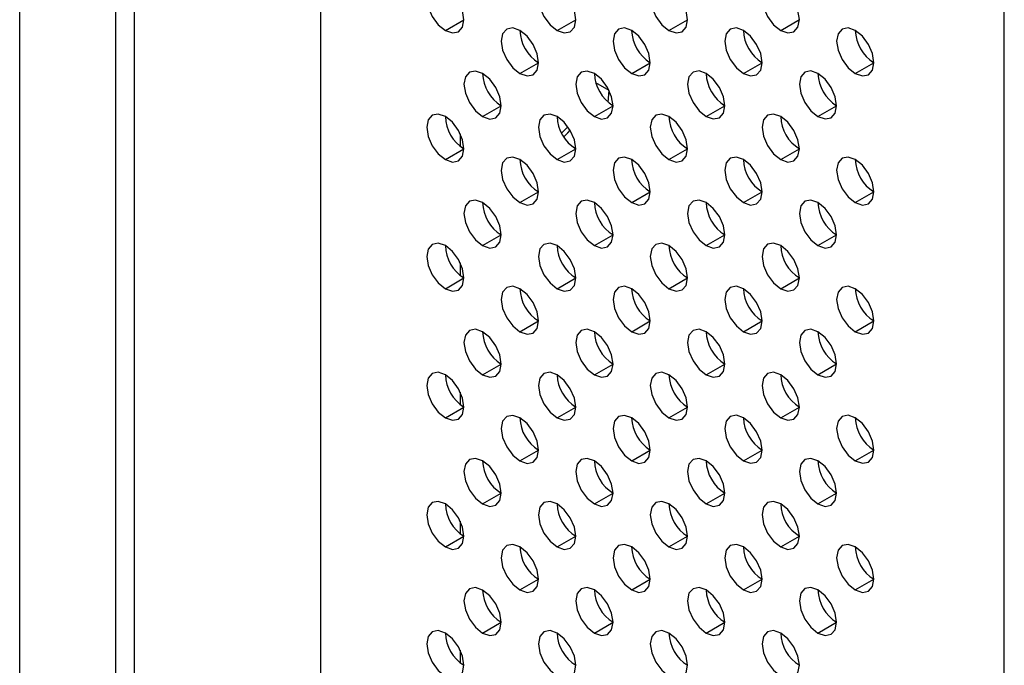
# Model space of a CAD drawing. Header units: millimetres. Extents: x 0 to 1118, y 0 to 864.
# Tile 78 of 254: x 867.3 to 873.52, y 631.19 to 635.27. Entities that reach past the tile are written whole.
import ezdxf

# ---------------------------------------------------------------- set-up
doc = ezdxf.new("R2010")
doc.units = ezdxf.units.MM

msp = doc.modelspace()

# ---------------------------------------------------------------- linework, layer by layer
at = {"color": 7, "linetype": 'Continuous', "lineweight": 25}
for p, q in [((867.2965, 611.7396), (867.2965, 687.6743)), ((869.1993, 686.6986), (869.1993, 611.7061)), ((867.9029, 685.678), (867.9029, 611.5021)), ((868.0207, 685.61), (868.0207, 611.4341)), ((873.5244, 609.2093), (873.5244, 684.229)), ((869.9889, 635.2022), (870.1067, 635.2702)), ((870.696, 635.2022), (870.8138, 635.2703)), ((871.4031, 635.2023), (871.5209, 635.2703)), ((872.1102, 635.2024), (872.228, 635.2704)), ((870.4603, 634.93), (870.5781, 634.9981)), ((871.1674, 634.9301), (871.2852, 634.9981)), ((871.8745, 634.9302), (871.9923, 634.9982)), ((872.5816, 634.9302), (872.6994, 634.9983)), ((871.0184, 634.7487), (871.0259, 634.8216)), ((870.2246, 634.6578), (870.3424, 634.7259)), ((870.9317, 634.6579), (871.0495, 634.7259)), ((871.6388, 634.658), (871.7566, 634.726)), ((872.3459, 634.658), (872.4637, 634.7261)), ((870.0831, 634.5489), (870.0831, 634.47)), ((869.9889, 634.3856), (870.1067, 634.4536)), ((870.696, 634.3857), (870.8138, 634.4537)), ((871.4031, 634.3857), (871.5209, 634.4538)), ((872.1102, 634.3858), (872.228, 634.4538)), ((870.4603, 634.1135), (870.5781, 634.1815)), ((871.1674, 634.1135), (871.2852, 634.1816)), ((871.8745, 634.1136), (871.9923, 634.1816)), ((872.5816, 634.1137), (872.6994, 634.1817)), ((870.2246, 633.8413), (870.3424, 633.9093)), ((870.9317, 633.8413), (871.0495, 633.9094)), ((871.6388, 633.8414), (871.7566, 633.9094)), ((872.3459, 633.8415), (872.4637, 633.9095)), ((870.0831, 633.7324), (870.0831, 633.6535)), ((869.9889, 633.5691), (870.1067, 633.6371)), ((870.696, 633.5691), (870.8138, 633.6372)), ((871.4031, 633.5692), (871.5209, 633.6372)), ((872.1102, 633.5693), (872.228, 633.6373)), ((870.4603, 633.2969), (870.5781, 633.365)), ((871.1674, 633.297), (871.2852, 633.365)), ((871.8745, 633.2971), (871.9923, 633.3651)), ((872.5816, 633.2971), (872.6994, 633.3652)), ((870.2246, 633.0247), (870.3424, 633.0928)), ((870.9317, 633.0248), (871.0495, 633.0928)), ((871.6388, 633.0249), (871.7566, 633.0929)), ((872.3459, 633.0249), (872.4637, 633.093)), ((870.0831, 632.9159), (870.0831, 632.8369)), ((869.9889, 632.7525), (870.1067, 632.8206)), ((870.696, 632.7526), (870.8138, 632.8206)), ((871.4031, 632.7527), (871.5209, 632.8207)), ((872.1102, 632.7527), (872.228, 632.8208)), ((870.4603, 632.4804), (870.5781, 632.5484)), ((871.1674, 632.4805), (871.2852, 632.5485)), ((871.8745, 632.4805), (871.9923, 632.5486)), ((872.5816, 632.4806), (872.6994, 632.5486)), ((870.2246, 632.2082), (870.3424, 632.2762)), ((870.9317, 632.2083), (871.0495, 632.2763)), ((871.6388, 632.2083), (871.7566, 632.2764)), ((872.3459, 632.2084), (872.4637, 632.2764)), ((870.0831, 632.0993), (870.0831, 632.0204)), ((869.9889, 631.936), (870.1067, 632.004)), ((870.696, 631.9361), (870.8138, 632.0041)), ((871.4031, 631.9361), (871.5209, 632.0042)), ((872.1102, 631.9362), (872.228, 632.0042)), ((870.4603, 631.6639), (870.5781, 631.7319)), ((871.1674, 631.6639), (871.2852, 631.732)), ((871.8745, 631.664), (871.9923, 631.732)), ((872.5816, 631.6641), (872.6994, 631.7321)), ((870.2246, 631.3917), (870.3424, 631.4597)), ((870.9317, 631.3917), (871.0495, 631.4598)), ((871.6388, 631.3918), (871.7566, 631.4598)), ((872.3459, 631.3919), (872.4637, 631.4599)), ((870.0831, 631.2828), (870.0831, 631.2038))]:
    msp.add_line(p, q, dxfattribs=at)
at = {"color": 8, "linetype": 'Continuous', "lineweight": 25}
msp.add_line((871.0257, 634.8218), (870.9413, 634.8705), dxfattribs=at)
at = {"color": 7, "linetype": 'Continuous', "lineweight": 25, "flags": 128}
for points in [[(869.9889, 635.4743), (869.9438, 635.49), (869.9055, 635.4826), (869.88, 635.4532), (869.871, 635.4063), (869.88, 635.349), (869.9055, 635.2901), (869.9438, 635.2386), (869.9889, 635.2022)], [(869.9889, 635.2022), (870.034, 635.1865), (870.0722, 635.1939), (870.0977, 635.2233), (870.1067, 635.2702), (870.0977, 635.3275), (870.0722, 635.3864), (870.034, 635.4379), (869.9889, 635.4743)], [(870.696, 635.4744), (870.6509, 635.4901), (870.6126, 635.4826), (870.5871, 635.4532), (870.5781, 635.4063), (870.5871, 635.3491), (870.6126, 635.2902), (870.6509, 635.2386), (870.696, 635.2022)], [(870.696, 635.2022), (870.7411, 635.1865), (870.7793, 635.194), (870.8048, 635.2234), (870.8138, 635.2703), (870.8048, 635.3275), (870.7793, 635.3864), (870.7411, 635.438), (870.696, 635.4744)], [(871.4031, 635.4745), (871.358, 635.4901), (871.3197, 635.4827), (871.2942, 635.4533), (871.2852, 635.4064), (871.2942, 635.3492), (871.3197, 635.2903), (871.358, 635.2387), (871.4031, 635.2023)], [(871.4031, 635.2023), (871.4482, 635.1866), (871.4864, 635.194), (871.5119, 635.2234), (871.5209, 635.2703), (871.5119, 635.3276), (871.4864, 635.3865), (871.4482, 635.4381), (871.4031, 635.4745)], [(872.1102, 635.4745), (872.0651, 635.4902), (872.0268, 635.4828), (872.0013, 635.4534), (871.9923, 635.4065), (872.0013, 635.3492), (872.0268, 635.2903), (872.0651, 635.2387), (872.1102, 635.2024)], [(872.1102, 635.2024), (872.1553, 635.1867), (872.1935, 635.1941), (872.2191, 635.2235), (872.228, 635.2704), (872.2191, 635.3277), (872.1935, 635.3866), (872.1553, 635.4381), (872.1102, 635.4745)], [(870.4603, 635.2022), (870.4152, 635.2179), (870.3769, 635.2104), (870.3514, 635.181), (870.3424, 635.1341), (870.3514, 635.0769), (870.3769, 635.018), (870.4152, 634.9664), (870.4603, 634.93)], [(870.4603, 634.93), (870.5054, 634.9143), (870.5436, 634.9218), (870.5691, 634.9512), (870.5781, 634.9981), (870.5691, 635.0553), (870.5436, 635.1142), (870.5054, 635.1658), (870.4603, 635.2022)], [(871.1674, 635.2023), (871.1223, 635.2179), (871.084, 635.2105), (871.0585, 635.1811), (871.0495, 635.1342), (871.0585, 635.077), (871.084, 635.0181), (871.1223, 634.9665), (871.1674, 634.9301)], [(871.1674, 634.9301), (871.2125, 634.9144), (871.2507, 634.9218), (871.2762, 634.9512), (871.2852, 634.9981), (871.2762, 635.0554), (871.2507, 635.1143), (871.2125, 635.1659), (871.1674, 635.2023)], [(871.8745, 635.2023), (871.8294, 635.218), (871.7911, 635.2106), (871.7656, 635.1812), (871.7566, 635.1343), (871.7656, 635.077), (871.7911, 635.0181), (871.8294, 634.9665), (871.8745, 634.9302)], [(871.8745, 634.9302), (871.9196, 634.9145), (871.9578, 634.9219), (871.9834, 634.9513), (871.9923, 634.9982), (871.9834, 635.0555), (871.9578, 635.1144), (871.9196, 635.1659), (871.8745, 635.2023)], [(872.5816, 635.2024), (872.5365, 635.2181), (872.4982, 635.2106), (872.4727, 635.1812), (872.4637, 635.1343), (872.4727, 635.0771), (872.4982, 635.0182), (872.5365, 634.9666), (872.5816, 634.9302)], [(872.5816, 634.9302), (872.6267, 634.9145), (872.6649, 634.922), (872.6905, 634.9514), (872.6994, 634.9983), (872.6905, 635.0555), (872.6649, 635.1144), (872.6267, 635.166), (872.5816, 635.2024)], [(870.2246, 634.93), (870.1795, 634.9457), (870.1412, 634.9382), (870.1157, 634.9088), (870.1067, 634.8619), (870.1157, 634.8047), (870.1412, 634.7458), (870.1795, 634.6942), (870.2246, 634.6578)], [(870.9317, 634.9301), (870.8866, 634.9457), (870.8483, 634.9383), (870.8228, 634.9089), (870.8138, 634.862), (870.8228, 634.8047), (870.8483, 634.7459), (870.8866, 634.6943), (870.9317, 634.6579)], [(871.6388, 634.9301), (871.5937, 634.9458), (871.5554, 634.9384), (871.5299, 634.909), (871.5209, 634.8621), (871.5299, 634.8048), (871.5554, 634.7459), (871.5937, 634.6943), (871.6388, 634.658)], [(872.3459, 634.9302), (872.3008, 634.9459), (872.2625, 634.9384), (872.237, 634.909), (872.228, 634.8621), (872.237, 634.8049), (872.2625, 634.746), (872.3008, 634.6944), (872.3459, 634.658)], [(870.2246, 634.6578), (870.2697, 634.6421), (870.3079, 634.6496), (870.3334, 634.679), (870.3424, 634.7259), (870.3334, 634.7831), (870.3079, 634.842), (870.2697, 634.8936), (870.2246, 634.93)], [(870.9317, 634.6579), (870.9768, 634.6422), (871.015, 634.6496), (871.0405, 634.679), (871.0495, 634.7259), (871.0405, 634.7832), (871.015, 634.8421), (870.9768, 634.8937), (870.9317, 634.9301)], [(871.6388, 634.658), (871.6839, 634.6423), (871.7221, 634.6497), (871.7476, 634.6791), (871.7566, 634.726), (871.7476, 634.7833), (871.7221, 634.8422), (871.6839, 634.8937), (871.6388, 634.9301)], [(872.3459, 634.658), (872.391, 634.6423), (872.4292, 634.6498), (872.4548, 634.6792), (872.4637, 634.7261), (872.4548, 634.7833), (872.4292, 634.8422), (872.391, 634.8938), (872.3459, 634.9302)], [(869.9889, 634.6578), (869.9438, 634.6735), (869.9055, 634.666), (869.88, 634.6366), (869.871, 634.5897), (869.88, 634.5325), (869.9055, 634.4736), (869.9438, 634.422), (869.9889, 634.3856)], [(869.9889, 634.3856), (870.034, 634.3699), (870.0722, 634.3774), (870.0977, 634.4068), (870.1067, 634.4537), (870.0977, 634.5109), (870.0722, 634.5698), (870.034, 634.6214), (869.9889, 634.6578)], [(870.696, 634.6579), (870.6509, 634.6735), (870.6126, 634.6661), (870.5871, 634.6367), (870.5781, 634.5898), (870.5871, 634.5325), (870.6126, 634.4736), (870.6509, 634.4221), (870.696, 634.3857)], [(870.696, 634.3857), (870.7411, 634.37), (870.7793, 634.3774), (870.8048, 634.4068), (870.8138, 634.4537), (870.8048, 634.511), (870.7793, 634.5699), (870.7411, 634.6215), (870.696, 634.6579)], [(871.4031, 634.6579), (871.358, 634.6736), (871.3197, 634.6662), (871.2942, 634.6368), (871.2852, 634.5899), (871.2942, 634.5326), (871.3197, 634.4737), (871.358, 634.4221), (871.4031, 634.3857)], [(871.4031, 634.3857), (871.4482, 634.3701), (871.4864, 634.3775), (871.5119, 634.4069), (871.5209, 634.4538), (871.5119, 634.5111), (871.4864, 634.57), (871.4482, 634.6215), (871.4031, 634.6579)], [(872.1102, 634.658), (872.0651, 634.6737), (872.0268, 634.6662), (872.0013, 634.6368), (871.9923, 634.5899), (872.0013, 634.5327), (872.0268, 634.4738), (872.0651, 634.4222), (872.1102, 634.3858)], [(872.1102, 634.3858), (872.1553, 634.3701), (872.1935, 634.3776), (872.2191, 634.407), (872.228, 634.4539), (872.2191, 634.5111), (872.1935, 634.57), (872.1553, 634.6216), (872.1102, 634.658)], [(870.7377, 634.5298), (870.7626, 634.5542), (870.7783, 634.5716)], [(870.4603, 634.3857), (870.4152, 634.4013), (870.3769, 634.3939), (870.3514, 634.3645), (870.3424, 634.3176), (870.3514, 634.2603), (870.3769, 634.2014), (870.4152, 634.1499), (870.4603, 634.1135)], [(870.4603, 634.1135), (870.5054, 634.0978), (870.5436, 634.1052), (870.5691, 634.1346), (870.5781, 634.1815), (870.5691, 634.2388), (870.5436, 634.2977), (870.5054, 634.3493), (870.4603, 634.3857)], [(871.1674, 634.3857), (871.1223, 634.4014), (871.084, 634.394), (871.0585, 634.3646), (871.0495, 634.3177), (871.0585, 634.2604), (871.084, 634.2015), (871.1223, 634.1499), (871.1674, 634.1135)], [(871.1674, 634.1135), (871.2125, 634.0979), (871.2507, 634.1053), (871.2762, 634.1347), (871.2852, 634.1816), (871.2762, 634.2389), (871.2507, 634.2978), (871.2125, 634.3493), (871.1674, 634.3857)], [(871.8745, 634.3858), (871.8294, 634.4015), (871.7911, 634.394), (871.7656, 634.3646), (871.7566, 634.3177), (871.7656, 634.2605), (871.7911, 634.2016), (871.8294, 634.15), (871.8745, 634.1136)], [(871.8745, 634.1136), (871.9196, 634.0979), (871.9578, 634.1054), (871.9834, 634.1348), (871.9923, 634.1817), (871.9834, 634.2389), (871.9578, 634.2978), (871.9196, 634.3494), (871.8745, 634.3858)], [(872.5816, 634.3859), (872.5365, 634.4015), (872.4982, 634.3941), (872.4727, 634.3647), (872.4637, 634.3178), (872.4727, 634.2605), (872.4982, 634.2016), (872.5365, 634.1501), (872.5816, 634.1137)], [(872.5816, 634.1137), (872.6267, 634.098), (872.6649, 634.1054), (872.6905, 634.1348), (872.6994, 634.1817), (872.6905, 634.239), (872.6649, 634.2979), (872.6267, 634.3495), (872.5816, 634.3859)], [(870.2246, 634.1135), (870.1795, 634.1291), (870.1412, 634.1217), (870.1157, 634.0923), (870.1067, 634.0454), (870.1157, 633.9881), (870.1412, 633.9292), (870.1795, 633.8777), (870.2246, 633.8413)], [(870.9317, 634.1135), (870.8866, 634.1292), (870.8483, 634.1218), (870.8228, 634.0924), (870.8138, 634.0455), (870.8228, 633.9882), (870.8483, 633.9293), (870.8866, 633.8777), (870.9317, 633.8413)], [(871.6388, 634.1136), (871.5937, 634.1293), (871.5554, 634.1218), (871.5299, 634.0924), (871.5209, 634.0455), (871.5299, 633.9883), (871.5554, 633.9294), (871.5937, 633.8778), (871.6388, 633.8414)], [(872.3459, 634.1137), (872.3008, 634.1293), (872.2625, 634.1219), (872.237, 634.0925), (872.228, 634.0456), (872.237, 633.9883), (872.2625, 633.9294), (872.3008, 633.8779), (872.3459, 633.8415)], [(870.2246, 633.8413), (870.2697, 633.8256), (870.3079, 633.833), (870.3334, 633.8624), (870.3424, 633.9093), (870.3334, 633.9666), (870.3079, 634.0255), (870.2697, 634.0771), (870.2246, 634.1135)], [(870.9317, 633.8413), (870.9768, 633.8257), (871.015, 633.8331), (871.0405, 633.8625), (871.0495, 633.9094), (871.0405, 633.9667), (871.015, 634.0256), (870.9768, 634.0771), (870.9317, 634.1135)], [(871.6388, 633.8414), (871.6839, 633.8257), (871.7221, 633.8332), (871.7476, 633.8626), (871.7566, 633.9095), (871.7476, 633.9667), (871.7221, 634.0256), (871.6839, 634.0772), (871.6388, 634.1136)], [(872.3459, 633.8415), (872.391, 633.8258), (872.4292, 633.8332), (872.4548, 633.8626), (872.4637, 633.9095), (872.4548, 633.9668), (872.4292, 634.0257), (872.391, 634.0773), (872.3459, 634.1137)], [(869.9889, 633.8413), (869.9438, 633.8569), (869.9055, 633.8495), (869.88, 633.8201), (869.871, 633.7732), (869.88, 633.7159), (869.9055, 633.657), (869.9438, 633.6055), (869.9889, 633.5691)], [(869.9889, 633.5691), (870.034, 633.5534), (870.0722, 633.5608), (870.0977, 633.5902), (870.1067, 633.6371), (870.0977, 633.6944), (870.0722, 633.7533), (870.034, 633.8049), (869.9889, 633.8413)], [(870.696, 633.8413), (870.6509, 633.857), (870.6126, 633.8496), (870.5871, 633.8202), (870.5781, 633.7733), (870.5871, 633.716), (870.6126, 633.6571), (870.6509, 633.6055), (870.696, 633.5691)], [(870.696, 633.5691), (870.7411, 633.5535), (870.7793, 633.5609), (870.8048, 633.5903), (870.8138, 633.6372), (870.8048, 633.6945), (870.7793, 633.7534), (870.7411, 633.8049), (870.696, 633.8413)], [(871.4031, 633.8414), (871.358, 633.8571), (871.3197, 633.8496), (871.2942, 633.8202), (871.2852, 633.7733), (871.2942, 633.7161), (871.3197, 633.6572), (871.358, 633.6056), (871.4031, 633.5692)], [(871.4031, 633.5692), (871.4482, 633.5535), (871.4864, 633.561), (871.5119, 633.5904), (871.5209, 633.6373), (871.5119, 633.6945), (871.4864, 633.7534), (871.4482, 633.805), (871.4031, 633.8414)], [(872.1102, 633.8415), (872.0651, 633.8571), (872.0268, 633.8497), (872.0013, 633.8203), (871.9923, 633.7734), (872.0013, 633.7161), (872.0268, 633.6572), (872.0651, 633.6057), (872.1102, 633.5693)], [(872.1102, 633.5693), (872.1553, 633.5536), (872.1935, 633.561), (872.2191, 633.5904), (872.228, 633.6373), (872.2191, 633.6946), (872.1935, 633.7535), (872.1553, 633.8051), (872.1102, 633.8415)], [(870.4603, 633.5691), (870.4152, 633.5848), (870.3769, 633.5774), (870.3514, 633.548), (870.3424, 633.5011), (870.3514, 633.4438), (870.3769, 633.3849), (870.4152, 633.3333), (870.4603, 633.2969)], [(870.4603, 633.2969), (870.5054, 633.2813), (870.5436, 633.2887), (870.5691, 633.3181), (870.5781, 633.365), (870.5691, 633.4223), (870.5436, 633.4812), (870.5054, 633.5327), (870.4603, 633.5691)], [(871.1674, 633.5692), (871.1223, 633.5849), (871.084, 633.5774), (871.0585, 633.548), (871.0495, 633.5011), (871.0585, 633.4439), (871.084, 633.385), (871.1223, 633.3334), (871.1674, 633.297)], [(871.1674, 633.297), (871.2125, 633.2813), (871.2507, 633.2888), (871.2762, 633.3182), (871.2852, 633.3651), (871.2762, 633.4223), (871.2507, 633.4812), (871.2125, 633.5328), (871.1674, 633.5692)], [(871.8745, 633.5693), (871.8294, 633.5849), (871.7911, 633.5775), (871.7656, 633.5481), (871.7566, 633.5012), (871.7656, 633.4439), (871.7911, 633.385), (871.8294, 633.3335), (871.8745, 633.2971)], [(871.8745, 633.2971), (871.9196, 633.2814), (871.9578, 633.2888), (871.9834, 633.3182), (871.9923, 633.3651), (871.9834, 633.4224), (871.9578, 633.4813), (871.9196, 633.5329), (871.8745, 633.5693)], [(872.5816, 633.5693), (872.5365, 633.585), (872.4982, 633.5776), (872.4727, 633.5482), (872.4637, 633.5013), (872.4727, 633.444), (872.4982, 633.3851), (872.5365, 633.3335), (872.5816, 633.2971)], [(872.5816, 633.2971), (872.6267, 633.2815), (872.6649, 633.2889), (872.6905, 633.3183), (872.6994, 633.3652), (872.6905, 633.4225), (872.6649, 633.4814), (872.6267, 633.5329), (872.5816, 633.5693)], [(870.2246, 633.2969), (870.1795, 633.3126), (870.1412, 633.3052), (870.1157, 633.2758), (870.1067, 633.2289), (870.1157, 633.1716), (870.1412, 633.1127), (870.1795, 633.0611), (870.2246, 633.0247)], [(870.2246, 633.0247), (870.2697, 633.0091), (870.3079, 633.0165), (870.3334, 633.0459), (870.3424, 633.0928), (870.3334, 633.1501), (870.3079, 633.2089), (870.2697, 633.2605), (870.2246, 633.2969)], [(870.9317, 633.297), (870.8866, 633.3127), (870.8483, 633.3052), (870.8228, 633.2758), (870.8138, 633.2289), (870.8228, 633.1717), (870.8483, 633.1128), (870.8866, 633.0612), (870.9317, 633.0248)], [(870.9317, 633.0248), (870.9768, 633.0091), (871.015, 633.0166), (871.0405, 633.046), (871.0495, 633.0929), (871.0405, 633.1501), (871.015, 633.209), (870.9768, 633.2606), (870.9317, 633.297)], [(871.6388, 633.297), (871.5937, 633.3127), (871.5554, 633.3053), (871.5299, 633.2759), (871.5209, 633.229), (871.5299, 633.1717), (871.5554, 633.1128), (871.5937, 633.0613), (871.6388, 633.0249)], [(871.6388, 633.0249), (871.6839, 633.0092), (871.7221, 633.0166), (871.7476, 633.046), (871.7566, 633.0929), (871.7476, 633.1502), (871.7221, 633.2091), (871.6839, 633.2607), (871.6388, 633.297)], [(872.3459, 633.2971), (872.3008, 633.3128), (872.2625, 633.3054), (872.237, 633.276), (872.228, 633.2291), (872.237, 633.1718), (872.2625, 633.1129), (872.3008, 633.0613), (872.3459, 633.0249)], [(872.3459, 633.0249), (872.391, 633.0093), (872.4292, 633.0167), (872.4548, 633.0461), (872.4637, 633.093), (872.4548, 633.1502), (872.4292, 633.2091), (872.391, 633.2607), (872.3459, 633.2971)], [(869.9889, 633.0247), (869.9438, 633.0404), (869.9055, 633.033), (869.88, 633.0036), (869.871, 632.9567), (869.88, 632.8994), (869.9055, 632.8405), (869.9438, 632.7889), (869.9889, 632.7525)], [(869.9889, 632.7525), (870.034, 632.7369), (870.0722, 632.7443), (870.0977, 632.7737), (870.1067, 632.8206), (870.0977, 632.8778), (870.0722, 632.9367), (870.034, 632.9883), (869.9889, 633.0247)], [(870.696, 633.0248), (870.6509, 633.0405), (870.6126, 633.033), (870.5871, 633.0036), (870.5781, 632.9567), (870.5871, 632.8995), (870.6126, 632.8406), (870.6509, 632.789), (870.696, 632.7526)], [(870.696, 632.7526), (870.7411, 632.7369), (870.7793, 632.7444), (870.8048, 632.7738), (870.8138, 632.8207), (870.8048, 632.8779), (870.7793, 632.9368), (870.7411, 632.9884), (870.696, 633.0248)], [(871.4031, 633.0248), (871.358, 633.0405), (871.3197, 633.0331), (871.2942, 633.0037), (871.2852, 632.9568), (871.2942, 632.8995), (871.3197, 632.8406), (871.358, 632.7891), (871.4031, 632.7527)], [(871.4031, 632.7527), (871.4482, 632.737), (871.4864, 632.7444), (871.5119, 632.7738), (871.5209, 632.8207), (871.5119, 632.878), (871.4864, 632.9369), (871.4482, 632.9885), (871.4031, 633.0248)], [(872.1102, 633.0249), (872.0651, 633.0406), (872.0268, 633.0332), (872.0013, 633.0038), (871.9923, 632.9569), (872.0013, 632.8996), (872.0268, 632.8407), (872.0651, 632.7891), (872.1102, 632.7527)], [(872.1102, 632.7527), (872.1553, 632.7371), (872.1935, 632.7445), (872.2191, 632.7739), (872.228, 632.8208), (872.2191, 632.878), (872.1935, 632.9369), (872.1553, 632.9885), (872.1102, 633.0249)], [(870.4603, 632.7526), (870.4152, 632.7683), (870.3769, 632.7608), (870.3514, 632.7314), (870.3424, 632.6845), (870.3514, 632.6273), (870.3769, 632.5684), (870.4152, 632.5168), (870.4603, 632.4804)], [(870.4603, 632.4804), (870.5054, 632.4647), (870.5436, 632.4722), (870.5691, 632.5016), (870.5781, 632.5485), (870.5691, 632.6057), (870.5436, 632.6646), (870.5054, 632.7162), (870.4603, 632.7526)], [(871.1674, 632.7526), (871.1223, 632.7683), (871.084, 632.7609), (871.0585, 632.7315), (871.0495, 632.6846), (871.0585, 632.6273), (871.084, 632.5684), (871.1223, 632.5169), (871.1674, 632.4805)], [(871.1674, 632.4805), (871.2125, 632.4648), (871.2507, 632.4722), (871.2762, 632.5016), (871.2852, 632.5485), (871.2762, 632.6058), (871.2507, 632.6647), (871.2125, 632.7162), (871.1674, 632.7526)], [(871.8745, 632.7527), (871.8294, 632.7684), (871.7911, 632.761), (871.7656, 632.7316), (871.7566, 632.6847), (871.7656, 632.6274), (871.7911, 632.5685), (871.8294, 632.5169), (871.8745, 632.4805)], [(871.8745, 632.4805), (871.9196, 632.4649), (871.9578, 632.4723), (871.9834, 632.5017), (871.9923, 632.5486), (871.9834, 632.6058), (871.9578, 632.6647), (871.9196, 632.7163), (871.8745, 632.7527)], [(872.5816, 632.7528), (872.5365, 632.7685), (872.4982, 632.761), (872.4727, 632.7316), (872.4637, 632.6847), (872.4727, 632.6275), (872.4982, 632.5686), (872.5365, 632.517), (872.5816, 632.4806)], [(872.5816, 632.4806), (872.6267, 632.4649), (872.6649, 632.4723), (872.6905, 632.5018), (872.6994, 632.5487), (872.6905, 632.6059), (872.6649, 632.6648), (872.6267, 632.7164), (872.5816, 632.7528)], [(870.2246, 632.4804), (870.1795, 632.4961), (870.1412, 632.4886), (870.1157, 632.4592), (870.1067, 632.4123), (870.1157, 632.3551), (870.1412, 632.2962), (870.1795, 632.2446), (870.2246, 632.2082)], [(870.2246, 632.2082), (870.2697, 632.1925), (870.3079, 632.1999), (870.3334, 632.2294), (870.3424, 632.2763), (870.3334, 632.3335), (870.3079, 632.3924), (870.2697, 632.444), (870.2246, 632.4804)], [(870.9317, 632.4804), (870.8866, 632.4961), (870.8483, 632.4887), (870.8228, 632.4593), (870.8138, 632.4124), (870.8228, 632.3551), (870.8483, 632.2962), (870.8866, 632.2447), (870.9317, 632.2083)], [(870.9317, 632.2083), (870.9768, 632.1926), (871.015, 632.2), (871.0405, 632.2294), (871.0495, 632.2763), (871.0405, 632.3336), (871.015, 632.3925), (870.9768, 632.444), (870.9317, 632.4804)], [(871.6388, 632.4805), (871.5937, 632.4962), (871.5554, 632.4888), (871.5299, 632.4594), (871.5209, 632.4125), (871.5299, 632.3552), (871.5554, 632.2963), (871.5937, 632.2447), (871.6388, 632.2083)], [(871.6388, 632.2083), (871.6839, 632.1927), (871.7221, 632.2001), (871.7476, 632.2295), (871.7566, 632.2764), (871.7476, 632.3336), (871.7221, 632.3925), (871.6839, 632.4441), (871.6388, 632.4805)], [(872.3459, 632.4806), (872.3008, 632.4963), (872.2625, 632.4888), (872.237, 632.4594), (872.228, 632.4125), (872.237, 632.3553), (872.2625, 632.2964), (872.3008, 632.2448), (872.3459, 632.2084)], [(872.3459, 632.2084), (872.391, 632.1927), (872.4292, 632.2001), (872.4548, 632.2295), (872.4637, 632.2765), (872.4548, 632.3337), (872.4292, 632.3926), (872.391, 632.4442), (872.3459, 632.4806)], [(869.9889, 632.2082), (869.9438, 632.2238), (869.9055, 632.2164), (869.88, 632.187), (869.871, 632.1401), (869.88, 632.0829), (869.9055, 632.024), (869.9438, 631.9724), (869.9889, 631.936)], [(869.9889, 631.936), (870.034, 631.9203), (870.0722, 631.9277), (870.0977, 631.9571), (870.1067, 632.004), (870.0977, 632.0613), (870.0722, 632.1202), (870.034, 632.1718), (869.9889, 632.2082)], [(870.696, 632.2082), (870.6509, 632.2239), (870.6126, 632.2165), (870.5871, 632.1871), (870.5781, 632.1402), (870.5871, 632.0829), (870.6126, 632.024), (870.6509, 631.9725), (870.696, 631.9361)], [(870.696, 631.9361), (870.7411, 631.9204), (870.7793, 631.9278), (870.8048, 631.9572), (870.8138, 632.0041), (870.8048, 632.0614), (870.7793, 632.1203), (870.7411, 632.1718), (870.696, 632.2082)], [(871.4031, 632.2083), (871.358, 632.224), (871.3197, 632.2166), (871.2942, 632.1872), (871.2852, 632.1402), (871.2942, 632.083), (871.3197, 632.0241), (871.358, 631.9725), (871.4031, 631.9361)], [(871.4031, 631.9361), (871.4482, 631.9204), (871.4864, 631.9279), (871.5119, 631.9573), (871.5209, 632.0042), (871.5119, 632.0614), (871.4864, 632.1203), (871.4482, 632.1719), (871.4031, 632.2083)], [(872.1102, 632.2084), (872.0651, 632.224), (872.0268, 632.2166), (872.0013, 632.1872), (871.9923, 632.1403), (872.0013, 632.0831), (872.0268, 632.0242), (872.0651, 631.9726), (872.1102, 631.9362)], [(872.1102, 631.9362), (872.1553, 631.9205), (872.1935, 631.9279), (872.2191, 631.9573), (872.228, 632.0042), (872.2191, 632.0615), (872.1935, 632.1204), (872.1553, 632.172), (872.1102, 632.2084)], [(870.4603, 631.936), (870.4152, 631.9517), (870.3769, 631.9443), (870.3514, 631.9149), (870.3424, 631.868), (870.3514, 631.8107), (870.3769, 631.7518), (870.4152, 631.7003), (870.4603, 631.6639)], [(871.1674, 631.9361), (871.1223, 631.9518), (871.084, 631.9444), (871.0585, 631.9149), (871.0495, 631.868), (871.0585, 631.8108), (871.084, 631.7519), (871.1223, 631.7003), (871.1674, 631.6639)], [(871.8745, 631.9362), (871.8294, 631.9518), (871.7911, 631.9444), (871.7656, 631.915), (871.7566, 631.8681), (871.7656, 631.8109), (871.7911, 631.752), (871.8294, 631.7004), (871.8745, 631.664)], [(872.5816, 631.9362), (872.5365, 631.9519), (872.4982, 631.9445), (872.4727, 631.9151), (872.4637, 631.8682), (872.4727, 631.8109), (872.4982, 631.752), (872.5365, 631.7005), (872.5816, 631.6641)], [(870.4603, 631.6639), (870.5054, 631.6482), (870.5436, 631.6556), (870.5691, 631.685), (870.5781, 631.7319), (870.5691, 631.7892), (870.5436, 631.8481), (870.5054, 631.8996), (870.4603, 631.936)], [(871.1674, 631.6639), (871.2125, 631.6482), (871.2507, 631.6557), (871.2762, 631.6851), (871.2852, 631.732), (871.2762, 631.7892), (871.2507, 631.8481), (871.2125, 631.8997), (871.1674, 631.9361)], [(871.8745, 631.664), (871.9196, 631.6483), (871.9578, 631.6557), (871.9834, 631.6851), (871.9923, 631.732), (871.9834, 631.7893), (871.9578, 631.8482), (871.9196, 631.8998), (871.8745, 631.9362)], [(872.5816, 631.6641), (872.6267, 631.6484), (872.6649, 631.6558), (872.6905, 631.6852), (872.6994, 631.7321), (872.6905, 631.7894), (872.6649, 631.8483), (872.6267, 631.8998), (872.5816, 631.9362)], [(870.2246, 631.6638), (870.1795, 631.6795), (870.1412, 631.6721), (870.1157, 631.6427), (870.1067, 631.5958), (870.1157, 631.5385), (870.1412, 631.4796), (870.1795, 631.428), (870.2246, 631.3917)], [(870.2246, 631.3917), (870.2697, 631.376), (870.3079, 631.3834), (870.3334, 631.4128), (870.3424, 631.4597), (870.3334, 631.517), (870.3079, 631.5759), (870.2697, 631.6274), (870.2246, 631.6638)], [(870.9317, 631.6639), (870.8866, 631.6796), (870.8483, 631.6721), (870.8228, 631.6427), (870.8138, 631.5958), (870.8228, 631.5386), (870.8483, 631.4797), (870.8866, 631.4281), (870.9317, 631.3917)], [(870.9317, 631.3917), (870.9768, 631.376), (871.015, 631.3835), (871.0405, 631.4129), (871.0495, 631.4598), (871.0405, 631.517), (871.015, 631.5759), (870.9768, 631.6275), (870.9317, 631.6639)], [(871.6388, 631.664), (871.5937, 631.6796), (871.5554, 631.6722), (871.5299, 631.6428), (871.5209, 631.5959), (871.5299, 631.5387), (871.5554, 631.4798), (871.5937, 631.4282), (871.6388, 631.3918)], [(871.6388, 631.3918), (871.6839, 631.3761), (871.7221, 631.3835), (871.7476, 631.4129), (871.7566, 631.4598), (871.7476, 631.5171), (871.7221, 631.576), (871.6839, 631.6276), (871.6388, 631.664)], [(872.3459, 631.664), (872.3008, 631.6797), (872.2625, 631.6723), (872.237, 631.6429), (872.228, 631.596), (872.237, 631.5387), (872.2625, 631.4798), (872.3008, 631.4282), (872.3459, 631.3919)], [(872.3459, 631.3919), (872.391, 631.3762), (872.4292, 631.3836), (872.4548, 631.413), (872.4637, 631.4599), (872.4548, 631.5172), (872.4292, 631.5761), (872.391, 631.6276), (872.3459, 631.664)], [(869.9889, 631.3916), (869.9438, 631.4073), (869.9055, 631.3999), (869.88, 631.3705), (869.871, 631.3236), (869.88, 631.2663), (869.9055, 631.2074), (869.9438, 631.1558), (869.9889, 631.1195)], [(869.9889, 631.1195), (870.034, 631.1038), (870.0722, 631.1112), (870.0977, 631.1406), (870.1067, 631.1875), (870.0977, 631.2448), (870.0722, 631.3037), (870.034, 631.3552), (869.9889, 631.3916)], [(870.696, 631.3917), (870.6509, 631.4074), (870.6126, 631.3999), (870.5871, 631.3705), (870.5781, 631.3236), (870.5871, 631.2664), (870.6126, 631.2075), (870.6509, 631.1559), (870.696, 631.1195)], [(870.696, 631.1195), (870.7411, 631.1038), (870.7793, 631.1113), (870.8048, 631.1407), (870.8138, 631.1876), (870.8048, 631.2448), (870.7793, 631.3037), (870.7411, 631.3553), (870.696, 631.3917)], [(871.4031, 631.3918), (871.358, 631.4074), (871.3197, 631.4), (871.2942, 631.3706), (871.2852, 631.3237), (871.2942, 631.2665), (871.3197, 631.2076), (871.358, 631.156), (871.4031, 631.1196)], [(871.4031, 631.1196), (871.4482, 631.1039), (871.4864, 631.1113), (871.5119, 631.1407), (871.5209, 631.1876), (871.5119, 631.2449), (871.4864, 631.3038), (871.4482, 631.3554), (871.4031, 631.3918)], [(872.1102, 631.3918), (872.0651, 631.4075), (872.0268, 631.4001), (872.0013, 631.3707), (871.9923, 631.3238), (872.0013, 631.2665), (872.0268, 631.2076), (872.0651, 631.156), (872.1102, 631.1197)], [(872.1102, 631.1197), (872.1553, 631.104), (872.1935, 631.1114), (872.2191, 631.1408), (872.228, 631.1877), (872.2191, 631.245), (872.1935, 631.3039), (872.1553, 631.3554), (872.1102, 631.3918)]]:
    msp.add_lwpolyline(points, dxfattribs=at)
at = {"color": 8, "linetype": 'Continuous', "lineweight": 25, "flags": 128}
msp.add_lwpolyline([(870.7642, 634.5933), (870.7513, 634.5791), (870.7243, 634.553)], dxfattribs=at)
at = {"color": 7, "linetype": 'Continuous', "lineweight": 25}
for centre in [(870.7101, 635.2103), (871.4172, 635.2104), (872.1243, 635.2105), (872.8314, 635.2105), (870.4744, 634.9381), (871.1815, 634.9382), (871.8886, 634.9383), (872.5957, 634.9383), (870.2387, 634.6659), (870.9458, 634.666), (871.6529, 634.6661), (872.36, 634.6661), (870.7101, 634.3938), (871.4172, 634.3939), (872.1243, 634.3939), (872.8314, 634.394), (870.4744, 634.1216), (871.1815, 634.1217), (871.8886, 634.1217), (872.5957, 634.1218), (870.2387, 633.8494), (870.9458, 633.8495), (871.6529, 633.8495), (872.36, 633.8496), (870.7101, 633.5773), (871.4172, 633.5773), (872.1243, 633.5774), (872.8314, 633.5775), (870.4744, 633.3051), (871.1815, 633.3051), (871.8886, 633.3052), (872.5957, 633.3053), (870.2387, 633.0329), (870.9458, 633.0329), (871.6529, 633.033), (872.36, 633.0331), (870.7101, 632.7607), (871.4172, 632.7608), (872.1243, 632.7609), (872.8314, 632.7609), (870.4744, 632.4885), (871.1815, 632.4886), (871.8886, 632.4887), (872.5957, 632.4887), (870.2387, 632.2163), (870.9458, 632.2164), (871.6529, 632.2164), (872.36, 632.2165), (870.7101, 631.9442), (871.4172, 631.9442), (872.1243, 631.9443), (872.8314, 631.9444), (870.4744, 631.672), (871.1815, 631.672), (871.8886, 631.6721), (872.5957, 631.6722), (870.2387, 631.3998), (870.9458, 631.3998), (871.6529, 631.3999), (872.36, 631.4)]:
    msp.add_arc(centre, 0.25, 181.86656, 238.12806, dxfattribs=at)

doc.saveas('drawing.dxf')
